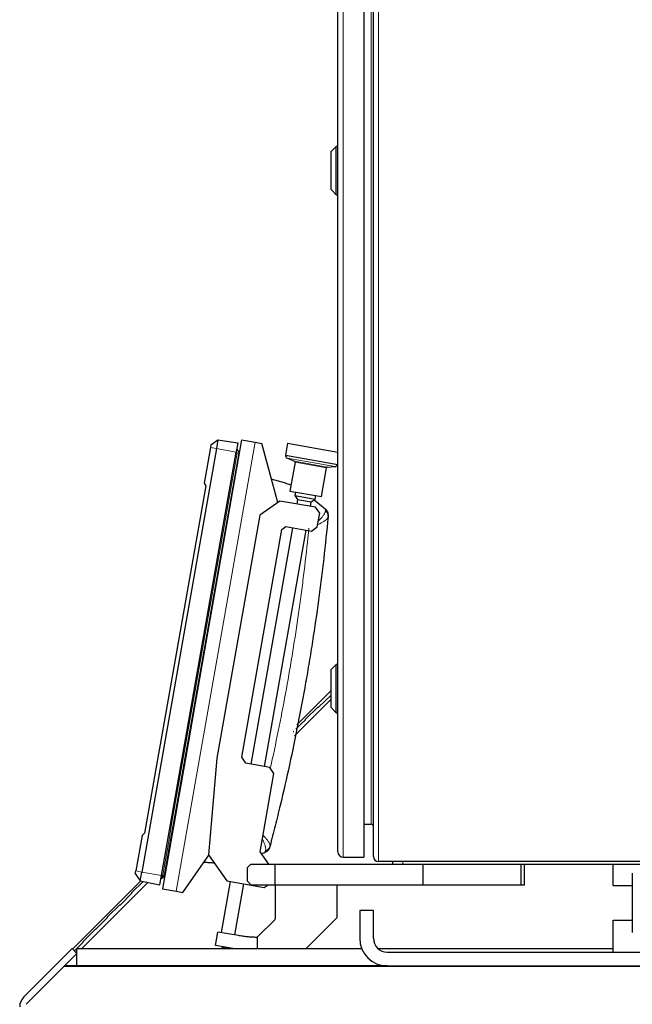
# Model space of a CAD drawing. Header units: inches. Extents: x 0 to 20790, y -12 to 14700.
# Tile 90 of 132: x 9284 to 9639, y 5211 to 5782. Entities that reach past the tile are written whole.
import ezdxf

# ---------------------------------------------------------------- set-up
doc = ezdxf.new("R2010")
doc.units = ezdxf.units.IN
doc.layers.add('1', color=7, linetype='Continuous', true_color=0xffffff)

msp = doc.modelspace()

# ---------------------------------------------------------------- linework, layer by layer
at = {"layer": '1', "color": 110, "linetype": 'Continuous', "lineweight": 13}
for p, q in [((9471.64, 6091.519), (9471.64, 5296.519)), ((9492.065, 6094.019), (9492.065, 5294.019)), ((9487.965, 5315.519), (9487.965, 6072.519)), ((9420.681, 5536.769), (9374.838, 5276.78)), ((9394.759, 5533.725), (9398.203, 5533.117)), ((9398.203, 5533.117), (9409.728, 5531.085)), ((9411.18, 5530.477), (9410.238, 5530.644)), ((9439.403, 5527.587), (9466.915, 5522.736)), ((9443.491, 5525.806), (9462.464, 5522.461)), ((9443.784, 5525.261), (9462.003, 5522.049)), ((9506.265, 5294.019), (9506.265, 5292.519)), ((9351.52, 5288.507), (9354.965, 5287.9)), ((9354.965, 5287.9), (9366.489, 5285.868)), ((9368.063, 5285.949), (9367.121, 5286.116))]:
    msp.add_line(p, q, dxfattribs=at)
at = {"layer": '1', "color": 2, "linetype": 'Continuous', "lineweight": 25}
for p, q in [((9483.64, 6091.519), (9483.64, 5296.519)), ((9489.265, 5296.819), (9489.265, 6091.219)), ((9468.64, 5299.519), (9468.64, 6088.519)), ((9467.64, 5708.119), (9464.64, 5705.119)), ((9468.64, 5708.119), (9467.64, 5708.119)), ((9467.64, 5680.119), (9467.64, 5708.119)), ((9464.64, 5683.119), (9464.64, 5705.119)), ((9464.64, 5683.119), (9467.64, 5680.119)), ((9467.64, 5680.119), (9468.64, 5680.119)), ((9412.803, 5538.159), (9366.96, 5278.169)), ((9395.021, 5535.213), (9399.095, 5538.173)), ((9399.095, 5538.173), (9398.203, 5533.117)), ((9399.095, 5538.173), (9410.69, 5536.543)), ((9412.803, 5538.159), (9420.681, 5536.769)), ((9398.203, 5533.117), (9354.965, 5287.9)), ((9394.759, 5533.725), (9391.125, 5513.118)), ((9395.021, 5535.213), (9394.759, 5533.725)), ((9410.69, 5536.543), (9409.728, 5531.085)), ((9420.681, 5536.769), (9424.62, 5536.075)), ((9433.774, 5501.913), (9424.62, 5536.075)), ((9439.437, 5536.182), (9438.211, 5529.226)), ((9439.437, 5536.182), (9468.64, 5531.033)), ((9366.489, 5285.868), (9409.728, 5531.085)), ((9411.44, 5530.432), (9411.433, 5530.433)), ((9411.459, 5530.579), (9411.466, 5530.577)), ((9438.211, 5529.226), (9468.595, 5523.869)), ((9439.403, 5527.587), (9443.491, 5525.806)), ((9443.784, 5525.261), (9440.832, 5508.519)), ((9459.051, 5505.307), (9462.003, 5522.049)), ((9462.464, 5522.461), (9466.915, 5522.736)), ((9468.595, 5523.869), (9468.64, 5524.121)), ((9392.079, 5511.465), (9356.615, 5310.341)), ((9391.125, 5513.118), (9392.079, 5511.465)), ((9440.832, 5508.519), (9459.051, 5505.307)), ((9444.032, 5507.955), (9443.685, 5505.985)), ((9443.685, 5505.985), (9445.307, 5503.669)), ((9443.685, 5505.985), (9455.503, 5503.902)), ((9445.307, 5503.669), (9444.842, 5501.031)), ((9445.307, 5503.669), (9453.186, 5502.279)), ((9453.186, 5502.279), (9455.503, 5503.902)), ((9454.975, 5503.532), (9461.189, 5498.317)), ((9455.503, 5503.902), (9455.85, 5505.871)), ((9434.994, 5502.767), (9423.41, 5494.656)), ((9455.675, 5499.121), (9434.994, 5502.767)), ((9452.721, 5499.642), (9453.186, 5502.279)), ((9458.109, 5495.645), (9455.675, 5499.121)), ((9423.41, 5494.656), (9398.578, 5353.828)), ((9456.719, 5487.767), (9458.109, 5495.645)), ((9412.886, 5354.352), (9436.155, 5486.316)), ((9442.411, 5487.244), (9418.274, 5350.355)), ((9426.153, 5348.966), (9450.29, 5485.855)), ((9436.155, 5486.316), (9438.472, 5487.938)), ((9438.472, 5487.938), (9453.244, 5485.334)), ((9453.244, 5485.334), (9456.719, 5487.767)), ((9467.64, 5408.119), (9464.64, 5405.119)), ((9468.64, 5408.119), (9467.64, 5408.119)), ((9467.64, 5380.119), (9467.64, 5408.119)), ((9464.64, 5383.119), (9464.64, 5405.119)), ((9464.638, 5392.974), (9444.827, 5373.164)), ((9457.362, 5383.288), (9464.64, 5390.292)), ((9443.508, 5366.792), (9464.639, 5387.923)), ((9449.803, 5376.361), (9457.008, 5383.295)), ((9457.008, 5383.295), (9457.362, 5383.288)), ((9464.64, 5383.119), (9467.64, 5380.119)), ((9467.64, 5380.119), (9468.64, 5380.119)), ((9444.299, 5370.607), (9447.225, 5373.532)), ((9447.252, 5373.559), (9449.796, 5376.008)), ((9449.796, 5376.008), (9449.803, 5376.361)), ((9442.677, 5369.339), (9443.031, 5369.339)), ((9398.578, 5353.828), (9393.688, 5297.939)), ((9415.32, 5350.876), (9412.886, 5354.352)), ((9429.107, 5348.445), (9415.32, 5350.876)), ((9423.553, 5299.669), (9431.54, 5344.97)), ((9431.54, 5344.97), (9429.107, 5348.445)), ((9483.64, 5315.519), (9487.965, 5315.519)), ((9355.154, 5309.114), (9351.52, 5288.507)), ((9356.615, 5310.341), (9355.154, 5309.114)), ((9378.777, 5276.086), (9393.884, 5297.66)), ((9393.688, 5297.939), (9404.323, 5282.751)), ((9428.559, 5292.519), (9423.553, 5299.669)), ((9426.055, 5299.059), (9424.401, 5298.457)), ((9418.265, 5292.519), (9416.265, 5290.519)), ((9418.265, 5292.519), (9432.265, 5292.519)), ((9432.265, 5292.519), (9518.021, 5292.519)), ((9432.265, 5280.519), (9432.265, 5292.519)), ((9471.64, 5296.519), (9483.64, 5296.519)), ((9866.465, 5294.019), (9492.065, 5294.019)), ((9500.265, 5294.019), (9500.265, 5292.519)), ((9518.021, 5292.519), (9574.765, 5292.519)), ((9518.021, 5280.519), (9518.021, 5292.519)), ((9574.765, 5292.519), (9576.765, 5292.519)), ((9574.765, 5280.519), (9574.765, 5292.519)), ((9576.765, 5280.519), (9576.765, 5292.519)), ((9576.768, 5292.519), (9628.068, 5292.519)), ((9628.065, 5292.519), (9719.065, 5292.519)), ((9628.065, 5280.019), (9628.065, 5292.519)), ((9351.258, 5287.019), (9351.52, 5288.507)), ((9351.258, 5287.019), (9354.074, 5282.845)), ((9354.074, 5282.845), (9354.965, 5287.9)), ((9416.265, 5282.519), (9416.265, 5290.519)), ((9354.433, 5282.769), (9314.924, 5243.26)), ((9320.235, 5243.519), (9358.6, 5281.884)), ((9349.339, 5276.001), (9355.814, 5282.475)), ((9354.074, 5282.845), (9365.527, 5280.41)), ((9365.527, 5280.41), (9366.489, 5285.868)), ((9367.942, 5285.262), (9366.826, 5284.443)), ((9367.942, 5285.262), (9366.826, 5284.444)), ((9368.29, 5285.752), (9368.289, 5285.751)), ((9368.289, 5285.751), (9368.289, 5285.751)), ((9368.296, 5285.751), (9368.29, 5285.752)), ((9368.293, 5285.751), (9368.29, 5285.752)), ((9368.323, 5285.902), (9368.316, 5285.903)), ((9406.292, 5282.404), (9401.075, 5252.815)), ((9404.323, 5282.751), (9425.989, 5278.931)), ((9408.954, 5251.426), (9414.171, 5281.014)), ((9416.265, 5282.519), (9418.265, 5280.519)), ((9418.265, 5280.519), (9432.265, 5280.519)), ((9425.989, 5278.931), (9428.257, 5280.519)), ((9432.265, 5280.519), (9432.265, 5260.85)), ((9432.265, 5280.519), (9518.021, 5280.519)), ((9468.265, 5261.519), (9468.265, 5280.519)), ((9518.021, 5280.519), (9574.765, 5280.519)), ((9574.765, 5280.519), (9576.765, 5280.519)), ((9342.622, 5268.93), (9349.339, 5275.647)), ((9349.339, 5275.647), (9349.339, 5276.001)), ((9366.96, 5278.169), (9374.838, 5276.78)), ((9374.838, 5276.78), (9378.777, 5276.086)), ((9628.065, 5280.019), (9639.069, 5280.019)), ((9335.197, 5261.859), (9342.268, 5268.93)), ((9342.268, 5268.93), (9342.622, 5268.93)), ((9489.265, 5265.519), (9481.265, 5265.519)), ((9481.265, 5265.519), (9481.265, 5249.519)), ((9489.265, 5249.519), (9489.265, 5265.519)), ((9328.48, 5254.787), (9335.197, 5261.505)), ((9335.197, 5261.505), (9335.197, 5261.859)), ((9432.031, 5260.285), (9422.022, 5250.276)), ((9450.265, 5243.52), (9468.265, 5261.519)), ((9628.065, 5260.019), (9639.083, 5260.019)), ((9628.065, 5241.519), (9628.065, 5260.019)), ((9321.055, 5247.716), (9328.126, 5254.787)), ((9328.126, 5254.787), (9328.48, 5254.787)), ((9397.753, 5245.277), (9399.142, 5253.156)), ((9410.959, 5251.072), (9399.142, 5253.156)), ((9315.938, 5242.246), (9321.055, 5247.363)), ((9321.055, 5247.363), (9321.055, 5247.716)), ((9421.763, 5250.103), (9421.763, 5243.519)), ((9286.608, 5215.549), (9314.621, 5243.562)), ((9317.45, 5240.734), (9310.235, 5233.519)), ((9314.621, 5243.562), (9317.45, 5240.734)), ((9317.45, 5240.734), (9317.465, 5240.749)), ((9317.465, 5243.519), (9482.433, 5243.519)), ((9317.465, 5233.519), (9317.465, 5243.519)), ((9407.723, 5243.519), (9397.753, 5245.277)), ((9401.853, 5244.273), (9405.301, 5243.666)), ((9491.982, 5243.519), (9628.07, 5243.519)), ((9497.265, 5241.519), (9858.838, 5241.519)), ((9309.875, 5233.229), (9287.926, 5211.28)), ((9997.926, 5233.229), (9309.875, 5233.229)), ((9310.235, 5233.519), (9309.945, 5233.229)), ((9497.158, 5233.519), (9310.235, 5233.519)), ((9317.465, 5233.519), (9497.166, 5233.519)), ((9497.265, 5233.519), (9858.838, 5233.519))]:
    msp.add_line(p, q, dxfattribs=at)
for centre, radius, start, end in [((9440.202, 5529.421), 2, 185.57579, 246.45928), ((9443.291, 5525.348), 0.5, 350, 66.45928), ((9462.495, 5521.962), 0.5, 93.54072, 170), ((9466.791, 5524.732), 2, 273.54072, 334.42421), ((9448.639, 5372.118), 2, 133.9007, 135), ((9487.965, 5314.219), 1.3, 0, 90), ((9471.64, 5299.519), 3, 180, 270), ((9492.065, 5296.819), 2.8, 180, 270), ((9431.465, 5260.85), 0.8, 315, 0), ((9421.456, 5250.841), 0.8, 268.58258, 292.61425), ((9421.456, 5250.841), 0.8, 292.61425, 315), ((9497.265, 5249.519), 16, 180, 270), ((9497.265, 5249.519), 8, 180, 270), ((9402.027, 5245.258), 1, 216.33512, 260), ((9405.474, 5244.65), 1, 260, 303.66488), ((9292.265, 5209.892), 8, 135, 180)]:
    msp.add_arc(centre, radius, start, end, dxfattribs=at)
for centre, major_axis, ratio, start_param, end_param in [((9409.701, 5531.753), (-0.985, 0.174), 0.9999989, 3.9057543, 4.5685936), ((9410.511, 5530.63), (-0.936, 0.165), 0.9999989, 3.3452444, 3.9051341), ((9366.409, 5286.241), (0.985, -0.174), 0.0014601, 0.7635651, 1.4270009), ((9366.235, 5285.25), (0.985, -0.174), 1, 4.8561843, 5.5196197), ((9366.235, 5285.25), (0.985, -0.174), 0.9999989, 4.8561844, 5.519311), ((9367.381, 5286.028), (0.936, -0.165), 0.9999989, 5.5196442, 6.1626373), ((9367.387, 5286.067), (0.936, -0.165), 0.0014601, 0.1205484, 0.7635412)]:
    msp.add_ellipse(centre, major_axis=major_axis, ratio=ratio, start_param=start_param, end_param=end_param, dxfattribs=at)
at = {"layer": '1', "color": 110, "linetype": 'Continuous', "lineweight": 13}
for centre, major_axis, ratio, start_param, end_param in [((9409.526, 5530.769), (0.985, -0.174), 0.0000455, 0.7635656, 1.427001), ((9410.505, 5530.597), (0.936, -0.165), 0.0000455, 0.1205485, 0.7635417), ((9457.93, 5493.999), (4.978, -0.468), 0.9597088, 0, 0.8879721), ((9424.468, 5304.231), (-4.838, 1.262), 0.9597088, 2.2536204, 3.1415927), ((9367.381, 5286.028), (0.936, -0.165), 1, 5.5196436, 6.1626368)]:
    msp.add_ellipse(centre, major_axis=major_axis, ratio=ratio, start_param=start_param, end_param=end_param, dxfattribs=at)
at = {"layer": '1', "color": 2, "linetype": 'Continuous', "lineweight": 25}
for points, degree in [([(9410.531, 5532.309), (9410.338, 5532.593), (9410.013, 5532.703)], 2), ([(9411.3, 5531.158), (9410.531, 5532.309)], 1), ([(9411.433, 5530.433), (9397.061, 5448.924), (9382.689, 5367.415), (9368.316, 5285.903)], 3), ([(9411.3, 5531.158), (9411.301, 5531.159), (9411.278, 5531.033), (9411.225, 5530.732), (9411.18, 5530.477)], 3), ([(9461.189, 5498.317), (9461.448, 5498.1), (9461.949, 5497.588), (9462.563, 5496.596), (9462.951, 5495.392), (9462.997, 5494.484), (9462.954, 5494.021)], 3), ([(9366.826, 5284.443), (9366.826, 5284.444), (9366.89, 5284.805), (9367.041, 5285.661), (9367.121, 5286.116)], 3), ([(9366.826, 5284.443), (9367.942, 5285.262)], 1), ([(9368.063, 5285.949), (9368.018, 5285.691), (9367.965, 5285.389), (9367.942, 5285.262), (9367.942, 5285.262)], 3), ([(9368.316, 5285.903), (9368.29, 5285.753), (9368.29, 5285.752)], 2), ([(9368.292, 5285.751), (9368.291, 5285.752), (9368.296, 5285.751)], 2)]:
    msp.add_open_spline(points, degree=degree, dxfattribs=at)
at = {"layer": '1', "color": 110, "linetype": 'Continuous', "lineweight": 13}
for points in [[(9367.121, 5286.116), (9381.493, 5367.626), (9395.866, 5449.135), (9410.238, 5530.644)], [(9411.18, 5530.477), (9396.808, 5448.968), (9382.436, 5367.459), (9368.063, 5285.949)]]:
    msp.add_open_spline(points, degree=3, dxfattribs=at)
at = {"layer": '1', "color": 2, "linetype": 'Continuous', "lineweight": 25}
for points, knots in [([(9411.459, 5530.579), (9411.459, 5530.578), (9411.459, 5530.579), (9411.46, 5530.588), (9411.461, 5530.614), (9411.46, 5530.642), (9411.46, 5530.658)], [0, 0, 0, 0, 0.1103471, 0.2591792, 0.6564689, 1, 1, 1, 1]), ([(9430.139, 5515.522), (9430.265, 5515.488), (9430.391, 5515.454), (9430.983, 5515.293), (9431.913, 5515.037), (9432.843, 5514.776), (9433.772, 5514.512), (9434.236, 5514.379), (9435.627, 5513.975), (9436.553, 5513.701), (9438.403, 5513.143), (9439.326, 5512.858), (9440.658, 5512.44), (9441.069, 5512.31), (9441.479, 5512.179)], [0, 0, 0, 0, 0.0331128, 0.0331128, 0.1556393, 0.2781658, 0.2781658, 0.4006923, 0.4006923, 0.6457453, 0.6457453, 0.8907983, 0.8907983, 1, 1, 1, 1]), ([(9462.908, 5493.531), (9462.152, 5485.498), (9461.315, 5477.472), (9459.938, 5465.445), (9459.459, 5461.438), (9458.709, 5455.431), (9458.455, 5453.429), (9457.935, 5449.426), (9457.67, 5447.425), (9456.32, 5437.424), (9455.159, 5429.435), (9453.298, 5417.47), (9452.657, 5413.485), (9451.666, 5407.511), (9451.33, 5405.52), (9450.649, 5401.541), (9450.303, 5399.551), (9448.551, 5389.611), (9447.069, 5381.676), (9443.945, 5365.84), (9442.304, 5357.939), (9438.863, 5342.171), (9437.062, 5334.305), (9434.712, 5324.493), (9434.237, 5322.531), (9433.278, 5318.612), (9431.824, 5312.736), (9430.325, 5306.873), (9429.306, 5302.969)], [0, 0, 0, 0, 0.125, 0.125, 0.1875, 0.1875, 0.21875, 0.21875, 0.25, 0.25, 0.375, 0.375, 0.4375, 0.4375, 0.46875, 0.46875, 0.5, 0.5, 0.625, 0.625, 0.75, 0.75, 0.875, 0.875, 0.90625, 0.90625, 0.9375, 1, 1, 1, 1]), ([(9462.954, 5494.021), (9462.954, 5494.021), (9462.954, 5494.021), (9462.954, 5494.02), (9462.954, 5494.02), (9462.953, 5494.019), (9462.953, 5494.012), (9462.952, 5494.001), (9462.949, 5493.972), (9462.946, 5493.942), (9462.939, 5493.861), (9462.934, 5493.811), (9462.922, 5493.688), (9462.916, 5493.615), (9462.908, 5493.531)], [0, 0, 0, 0, 0.0006736, 0.0006736, 0.0309563, 0.0622157, 0.1247347, 0.2497726, 0.2497726, 0.4998484, 0.4998484, 0.7499242, 0.7499242, 1, 1, 1, 1]), ([(9429.182, 5302.493), (9429.064, 5302.043), (9428.711, 5301.206), (9427.934, 5300.207), (9427.018, 5299.484), (9426.372, 5299.174), (9426.055, 5299.059)], [0, 0, 0, 0, 0.25, 0.5, 0.75, 1, 1, 1, 1]), ([(9429.306, 5302.969), (9429.285, 5302.887), (9429.267, 5302.817), (9429.235, 5302.697), (9429.223, 5302.648), (9429.202, 5302.57), (9429.195, 5302.541), (9429.187, 5302.512), (9429.184, 5302.501), (9429.183, 5302.495), (9429.182, 5302.493), (9429.182, 5302.493), (9429.182, 5302.493)], [0, 0, 0, 0, 0.2506168, 0.2506168, 0.5012337, 0.5012337, 0.7518505, 0.7518505, 0.8771589, 0.9398131, 0.9711402, 1, 1, 1, 1]), ([(9397.099, 5293.063), (9396.638, 5293.092), (9396.176, 5293.122), (9395.233, 5293.185), (9394.752, 5293.218), (9393.789, 5293.288), (9392.826, 5293.361), (9391.864, 5293.438), (9391.252, 5293.49), (9391.122, 5293.501), (9390.991, 5293.512)], [0, 0, 0, 0, 0.2264396, 0.2264396, 0.4629301, 0.4629301, 0.6994206, 0.9359111, 0.9359111, 1, 1, 1, 1]), ([(9639.216, 5287.209), (9639.188, 5287.139), (9639.144, 5286.679), (9639.101, 5285.16), (9639.078, 5283.057), (9639.065, 5280.129), (9639.065, 5276.556), (9639.066, 5272.22), (9639.064, 5267.294), (9639.07, 5262.383), (9639.088, 5258.281), (9639.113, 5255.396), (9639.153, 5253.411), (9639.192, 5252.872), (9639.216, 5252.829)], [0, 0, 0, 0, 0.0835173, 0.1590478, 0.2262835, 0.2853918, 0.3805113, 0.4497296, 0.5373598, 0.6569932, 0.7296395, 0.8108925, 0.9012666, 1, 1, 1, 1]), ([(9421.436, 5250.042), (9420.558, 5250.063), (9419.682, 5250.101), (9417.931, 5250.207), (9417.057, 5250.276), (9415.31, 5250.446), (9414.439, 5250.547), (9412.697, 5250.784), (9411.828, 5250.919), (9410.959, 5251.072)], [0, 0, 0, 0, 0.25, 0.25, 0.5, 0.5, 0.75, 0.75, 1, 1, 1, 1])]:
    msp.add_open_spline(points, degree=3, knots=knots, dxfattribs=at)
at = {"layer": '1', "color": 110, "linetype": 'Continuous', "lineweight": 13}
for points, knots in [([(9457.409, 5491.331), (9457.422, 5491.343), (9457.435, 5491.355), (9457.577, 5491.485), (9457.703, 5491.604), (9457.889, 5491.782), (9457.95, 5491.841), (9458.071, 5491.958), (9458.13, 5492.017), (9458.425, 5492.309), (9458.872, 5492.77), (9459.271, 5493.218), (9459.645, 5493.66), (9459.821, 5493.878), (9460.146, 5494.306), (9460.315, 5494.543), (9460.468, 5494.776), (9460.502, 5494.828), (9460.519, 5494.854), (9460.568, 5494.931), (9460.599, 5494.982), (9460.692, 5495.134), (9460.75, 5495.233), (9460.914, 5495.529), (9461.104, 5495.91), (9461.236, 5496.269), (9461.34, 5496.616), (9461.377, 5496.783), (9461.421, 5497.106), (9461.428, 5497.261), (9461.419, 5497.41)], [0, 0, 0, 0, 0.0049751, 0.0049751, 0.0547264, 0.0547264, 0.079602, 0.079602, 0.1044776, 0.1044776, 0.2039801, 0.3034826, 0.3034826, 0.4029851, 0.4029851, 0.5024876, 0.5149254, 0.5149254, 0.5273632, 0.5273632, 0.5522388, 0.5522388, 0.60199, 0.60199, 0.7014925, 0.800995, 0.800995, 0.9004975, 0.9004975, 1, 1, 1, 1]), ([(9461.419, 5497.41), (9461.412, 5497.537), (9461.402, 5497.651), (9461.375, 5497.853), (9461.359, 5497.94), (9461.32, 5498.091), (9461.276, 5498.216), (9461.22, 5498.292), (9461.189, 5498.317)], [0, 0, 0, 0, 0.25, 0.25, 0.5, 0.5, 0.75, 1, 1, 1, 1]), ([(9457.081, 5489.144), (9457.121, 5489.163), (9457.474, 5489.329), (9457.815, 5489.495), (9458.253, 5489.715), (9458.397, 5489.789), (9458.608, 5489.899), (9458.678, 5489.935), (9458.816, 5490.008), (9458.884, 5490.045), (9459.221, 5490.227), (9459.734, 5490.515), (9460.197, 5490.797), (9460.634, 5491.076), (9460.84, 5491.214), (9461.225, 5491.488), (9461.427, 5491.64), (9461.612, 5491.79), (9461.652, 5491.823), (9461.673, 5491.839), (9461.732, 5491.889), (9461.771, 5491.922), (9461.885, 5492.02), (9461.956, 5492.085), (9462.16, 5492.277), (9462.401, 5492.526), (9462.58, 5492.763), (9462.728, 5492.994), (9462.787, 5493.106), (9462.872, 5493.323), (9462.898, 5493.429), (9462.908, 5493.531)], [0, 0, 0, 0, 0.0113915, 0.101265, 0.101265, 0.1462017, 0.1462017, 0.1686701, 0.1686701, 0.1911385, 0.1911385, 0.281012, 0.3708855, 0.3708855, 0.460759, 0.460759, 0.5506325, 0.5618667, 0.5618667, 0.5731009, 0.5731009, 0.5955692, 0.5955692, 0.640506, 0.640506, 0.7303795, 0.820253, 0.820253, 0.9101265, 0.9101265, 1, 1, 1, 1]), ([(9429.573, 5348.332), (9430.137, 5350.87), (9430.693, 5353.41), (9432.791, 5363.158), (9434.275, 5370.379), (9437.107, 5384.85), (9438.455, 5392.099), (9440.056, 5401.18), (9440.372, 5402.997), (9440.996, 5406.632), (9441.918, 5412.087), (9442.802, 5417.547), (9444.519, 5428.475), (9445.595, 5435.77), (9446.854, 5444.902), (9447.102, 5446.729), (9447.589, 5450.384), (9447.828, 5452.212), (9448.532, 5457.698), (9448.985, 5461.357), (9450.29, 5472.339), (9451.092, 5479.667), (9451.825, 5487.002)], [0, 0, 0, 0, 0.0555271, 0.0555271, 0.2129393, 0.2129393, 0.3703514, 0.3703514, 0.4097045, 0.4097045, 0.4490575, 0.5277636, 0.5277636, 0.6851757, 0.6851757, 0.7245287, 0.7245287, 0.7638818, 0.7638818, 0.8425879, 0.8425879, 1, 1, 1, 1]), ([(9425.332, 5309.084), (9425.363, 5309.052), (9425.638, 5308.776), (9425.901, 5308.504), (9426.238, 5308.147), (9426.347, 5308.028), (9426.508, 5307.853), (9426.561, 5307.794), (9426.666, 5307.678), (9426.718, 5307.621), (9426.972, 5307.335), (9427.356, 5306.888), (9427.694, 5306.465), (9428.009, 5306.053), (9428.155, 5305.853), (9428.424, 5305.464), (9428.562, 5305.253), (9428.684, 5305.048), (9428.711, 5305.003), (9428.724, 5304.981), (9428.763, 5304.914), (9428.839, 5304.781), (9428.907, 5304.653), (9429.033, 5304.403), (9429.174, 5304.086), (9429.261, 5303.802), (9429.322, 5303.535), (9429.338, 5303.41), (9429.344, 5303.176), (9429.332, 5303.068), (9429.306, 5302.969)], [0, 0, 0, 0, 0.0113915, 0.101265, 0.101265, 0.1462017, 0.1462017, 0.1686701, 0.1686701, 0.1911385, 0.1911385, 0.281012, 0.3708855, 0.3708855, 0.460759, 0.460759, 0.5506325, 0.5618667, 0.5618667, 0.5731009, 0.5731009, 0.5955692, 0.640506, 0.640506, 0.7303795, 0.820253, 0.820253, 0.9101265, 0.9101265, 1, 1, 1, 1]), ([(9424.892, 5306.917), (9424.9, 5306.901), (9424.908, 5306.886), (9424.997, 5306.714), (9425.075, 5306.56), (9425.188, 5306.329), (9425.226, 5306.253), (9425.299, 5306.101), (9425.335, 5306.025), (9425.512, 5305.65), (9425.774, 5305.064), (9426.106, 5304.228), (9426.287, 5303.699), (9426.446, 5303.185), (9426.524, 5302.904), (9426.588, 5302.633), (9426.602, 5302.573), (9426.609, 5302.543), (9426.629, 5302.454), (9426.666, 5302.277), (9426.697, 5302.107), (9426.75, 5301.773), (9426.798, 5301.35), (9426.8, 5300.968), (9426.778, 5300.607), (9426.756, 5300.436), (9426.687, 5300.118), (9426.64, 5299.97), (9426.581, 5299.833)], [0, 0, 0, 0, 0.0049751, 0.0049751, 0.0547264, 0.0547264, 0.079602, 0.079602, 0.1044776, 0.1044776, 0.2039801, 0.3034826, 0.4029851, 0.4029851, 0.5024876, 0.5149254, 0.5149254, 0.5273632, 0.5273632, 0.5522388, 0.60199, 0.60199, 0.7014925, 0.800995, 0.800995, 0.9004975, 0.9004975, 1, 1, 1, 1]), ([(9426.581, 5299.833), (9426.531, 5299.716), (9426.482, 5299.612), (9426.388, 5299.432), (9426.343, 5299.355), (9426.255, 5299.227), (9426.171, 5299.125), (9426.092, 5299.072), (9426.055, 5299.059)], [0, 0, 0, 0, 0.25, 0.25, 0.5, 0.5, 0.75, 1, 1, 1, 1])]:
    msp.add_open_spline(points, degree=3, knots=knots, dxfattribs=at)

doc.saveas('drawing.dxf')
